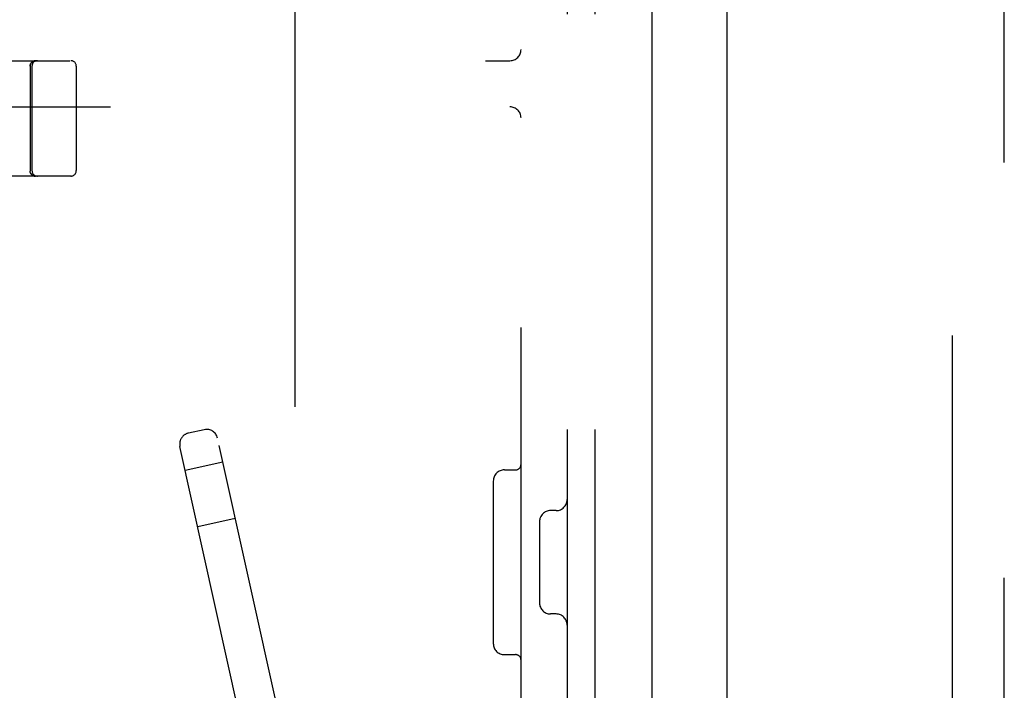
# Model space of a CAD drawing. Header units: inches. Extents: x 0 to 204, y 0 to 132.
# Tile 41 of 99: x 37.89 to 40.55, y 49.25 to 51.07. Entities that reach past the tile are written whole.
import ezdxf

# ---------------------------------------------------------------- set-up
doc = ezdxf.new("R2010")
doc.units = ezdxf.units.IN
doc.header["$LTSCALE"] = 11.243375
doc.header["$MEASUREMENT"] = 0
doc.linetypes.add('HIDDEN', pattern=[0.2, 0.1, -0.1])
doc.layers.get('0').update_dxf_attribs({"linetype": 'CONTINUOUS'})
doc.layers.add('DEFAULT_2', color=8, linetype='HIDDEN')
doc.layers.add('DOOR_ASSEMBLY', color=7, linetype='CONTINUOUS')

msp = doc.modelspace()

# ---------------------------------------------------------------- linework, layer by layer
at = {"color": 3, "linetype": 'Continuous'}
msp.add_line((39.5996, 86.0115), (39.5996, 12.9075), dxfattribs=at)
at = {"layer": 'DEFAULT_2', "color": 8, "linetype": 'HIDDEN'}
for p, q in [((40.4121, 86.194), (40.4121, 12.7251)), ((39.3706, 52.2095), (39.3706, 46.7095)), ((39.4456, 52.2095), (39.4456, 46.7095)), ((39.2456, 46.8645), (39.2456, 52.0545)), ((38.6331, 51.147), (38.6331, 47.772)), ((36.9006, 50.9595), (39.2156, 50.9595)), ((37.9171, 50.9445), (37.9171, 50.6756)), ((37.9221, 50.9445), (37.9221, 50.662)), ((38.0421, 50.9445), (38.0421, 50.662)), ((37.0106, 50.8345), (39.2156, 50.8345)), ((37.917, 50.6616), (37.917, 50.6611)), ((37.917, 50.6611), (37.917, 50.6607)), ((38.0271, 50.647), (37.6821, 50.647)), ((37.9186, 50.6545), (37.9188, 50.6542)), ((37.9211, 50.6512), (37.9212, 50.651)), ((37.9214, 50.6509), (37.9212, 50.651)), ((37.9212, 50.651), (37.9213, 50.6509)), ((37.9216, 50.6506), (37.9213, 50.6509)), ((37.9219, 50.6504), (37.9216, 50.6507)), ((37.9222, 50.6501), (37.9219, 50.6504)), ((37.9225, 50.6499), (37.9222, 50.6501)), ((37.9228, 50.6497), (37.9225, 50.6499)), ((37.9238, 50.649), (37.9234, 50.6492)), ((37.9241, 50.6488), (37.9238, 50.649)), ((37.9245, 50.6486), (37.9241, 50.6488)), ((37.9294, 50.6471), (37.9291, 50.6471)), ((37.9302, 50.647), (37.9299, 50.6471)), ((37.9304, 50.647), (37.9302, 50.647)), ((37.9306, 50.647), (37.9304, 50.647)), ((37.9307, 50.647), (37.9306, 50.647)), ((38.3884, 49.9605), (38.3454, 49.951)), ((38.6718, 48.8198), (38.4242, 49.9377)), ((38.5162, 49.0414), (38.3226, 49.9152)), ((38.4387, 49.8723), (38.3371, 49.8498)), ((39.2006, 49.8515), (39.2306, 49.8515)), ((39.1706, 49.8215), (39.1706, 49.3815)), ((39.3406, 49.7415), (39.3256, 49.7415)), ((38.4724, 49.7199), (38.3709, 49.6975)), ((39.2956, 49.7115), (39.2956, 49.4915)), ((39.3406, 49.4615), (39.3256, 49.4615)), ((39.2006, 49.3515), (39.2306, 49.3515))]:
    msp.add_line(p, q, dxfattribs=at)
for points in [[(37.9171, 50.9445), (37.9171, 50.9448), (37.9171, 50.9452), (37.9171, 50.9456), (37.9172, 50.946), (37.9172, 50.9464), (37.9173, 50.9468), (37.9173, 50.9471), (37.9174, 50.9475), (37.9175, 50.9479), (37.9176, 50.9483), (37.9177, 50.9487), (37.9178, 50.9491), (37.9179, 50.9494), (37.9181, 50.9498), (37.9182, 50.9502), (37.9184, 50.9505), (37.9185, 50.9509), (37.9187, 50.9513), (37.9189, 50.9516), (37.9191, 50.952), (37.9193, 50.9523), (37.9195, 50.9526), (37.9197, 50.953), (37.9199, 50.9533), (37.9202, 50.9536), (37.9204, 50.9539), (37.9207, 50.9542), (37.9209, 50.9545), (37.9212, 50.9548), (37.9215, 50.9551), (37.9217, 50.9554), (37.922, 50.9556), (37.9223, 50.9559), (37.9226, 50.9562), (37.9229, 50.9564), (37.9233, 50.9566), (37.9236, 50.9569), (37.9239, 50.9571), (37.9242, 50.9573), (37.9246, 50.9575), (37.9249, 50.9577), (37.9253, 50.9579), (37.9256, 50.9581), (37.926, 50.9582), (37.9264, 50.9584), (37.9267, 50.9585), (37.9271, 50.9587), (37.9275, 50.9588), (37.9278, 50.9589), (37.9282, 50.959), (37.9286, 50.9591), (37.929, 50.9592), (37.9294, 50.9593), (37.9298, 50.9593), (37.9302, 50.9594), (37.9305, 50.9594), (37.9309, 50.9595), (37.9313, 50.9595), (37.9317, 50.9595), (37.9321, 50.9595)], [(37.9171, 50.6756), (37.917, 50.6664), (37.917, 50.6616)], [(37.9212, 50.651), (37.9211, 50.6512), (37.9208, 50.6514), (37.9205, 50.6517), (37.9203, 50.652), (37.9201, 50.6523), (37.9198, 50.6526), (37.9196, 50.6529), (37.9194, 50.6532), (37.9192, 50.6536), (37.919, 50.6539), (37.9188, 50.6542), (37.9186, 50.6545), (37.9184, 50.6549), (37.9183, 50.6552), (37.9181, 50.6556), (37.918, 50.6559), (37.9178, 50.6563), (37.9177, 50.6566), (37.9176, 50.657), (37.9175, 50.6573), (37.9174, 50.6577), (37.9173, 50.6581), (37.9172, 50.6585), (37.9172, 50.6588), (37.9171, 50.6592), (37.917, 50.6596), (37.917, 50.66), (37.917, 50.6603), (37.917, 50.6607)], [(37.919, 50.6539), (37.9192, 50.6536), (37.9194, 50.6532), (37.9196, 50.6529), (37.9198, 50.6526), (37.9201, 50.6523), (37.9203, 50.652), (37.9205, 50.6517), (37.9208, 50.6514)], [(37.932, 50.6466), (37.9316, 50.6466), (37.9312, 50.6466), (37.9308, 50.6467), (37.9305, 50.6467), (37.9301, 50.6468), (37.9297, 50.6468), (37.9293, 50.6469), (37.9289, 50.6469), (37.9285, 50.647), (37.9281, 50.6471), (37.9277, 50.6472), (37.9274, 50.6473), (37.927, 50.6475), (37.9266, 50.6476), (37.9262, 50.6477), (37.9259, 50.6479), (37.9255, 50.6481), (37.9252, 50.6482), (37.9248, 50.6484), (37.9245, 50.6486), (37.9241, 50.6488), (37.9238, 50.649), (37.9235, 50.6492), (37.9231, 50.6494), (37.9228, 50.6497), (37.9225, 50.6499), (37.9222, 50.6501), (37.9219, 50.6504)], [(37.9222, 50.6501), (37.9225, 50.6499), (37.9228, 50.6497), (37.9231, 50.6494), (37.9235, 50.6492), (37.9238, 50.649), (37.9241, 50.6488)], [(37.9235, 50.6492), (37.9231, 50.6494), (37.9228, 50.6497)], [(37.9289, 50.6472), (37.9286, 50.6472), (37.9283, 50.6473), (37.928, 50.6473), (37.9277, 50.6474), (37.9274, 50.6475), (37.9271, 50.6476), (37.9267, 50.6477), (37.9264, 50.6478), (37.9261, 50.6479), (37.9257, 50.648), (37.9254, 50.6482), (37.9251, 50.6483), (37.9247, 50.6485), (37.9244, 50.6487)], [(37.9291, 50.6471), (37.9288, 50.6472), (37.9285, 50.6472), (37.9282, 50.6473), (37.9279, 50.6474), (37.9275, 50.6474), (37.9272, 50.6475), (37.9269, 50.6476), (37.9265, 50.6477), (37.9262, 50.6479), (37.9258, 50.648), (37.9255, 50.6481), (37.9251, 50.6483), (37.9248, 50.6485), (37.9245, 50.6486)], [(37.9248, 50.6484), (37.9252, 50.6482), (37.9255, 50.6481), (37.9259, 50.6479)], [(37.9274, 50.6473), (37.9277, 50.6472), (37.9281, 50.6471), (37.9285, 50.647), (37.9289, 50.6469), (37.9293, 50.6469)], [(37.9299, 50.647), (37.9297, 50.6471), (37.9294, 50.6471)], [(37.9297, 50.6468), (37.9301, 50.6468), (37.9305, 50.6467)], [(37.9308, 50.6467), (37.9312, 50.6466), (37.9316, 50.6466)]]:
    msp.add_lwpolyline(points, dxfattribs=at)
for centre, radius, start, end in [((39.2156, 50.9895), 0.03, 270, 360), ((37.9321, 50.9445), 0.015, 90, 180), ((37.9371, 50.9445), 0.015, 90, 180), ((38.0271, 50.9445), 0.015, 0, 90), ((39.2156, 50.8045), 0.03, 0, 90), ((37.9371, 50.662), 0.015, 180, 270), ((38.0271, 50.662), 0.015, 270, 360), ((38.3519, 49.9217), 0.03, 102.49, 192.49), ((38.3949, 49.9312), 0.03, 12.49, 102.49), ((39.2306, 49.8665), 0.015, 270, 360), ((39.2006, 49.8215), 0.03, 90, 180), ((39.3406, 49.7715), 0.03, 270, 360), ((39.3256, 49.7115), 0.03, 90, 180), ((39.3256, 49.4915), 0.03, 180, 270), ((39.3406, 49.4315), 0.03, 0, 90), ((39.2006, 49.3815), 0.03, 180, 270), ((39.2306, 49.3365), 0.015, 0, 90)]:
    msp.add_arc(centre, radius, start, end, dxfattribs=at)
at = {"layer": 'DOOR_ASSEMBLY', "color": 8, "linetype": 'HIDDEN'}
msp.add_line((40.5536, 12.456), (40.5536, 86.463), dxfattribs=at)
at = {"layer": 'DOOR_ASSEMBLY', "color": 3, "linetype": 'Continuous'}
msp.add_line((39.8036, 40.417), (39.8036, 58.502), dxfattribs=at)

doc.saveas('drawing.dxf')
